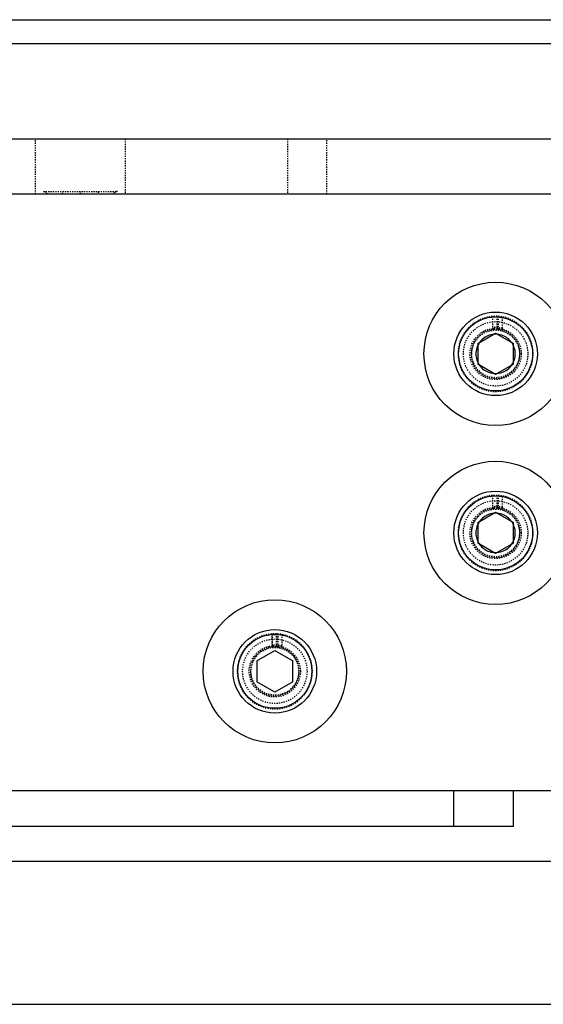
# Model space of a CAD drawing. Header units: millimetres. Extents: x -24622 to 57, y -1603 to 1112.
# Tile 159 of 219: x -671 to -627, y 644 to 726. Entities that reach past the tile are written whole.
import ezdxf
from ezdxf.lldxf.tags import DXFTag

# ---------------------------------------------------------------- set-up
doc = ezdxf.new("R2010")
doc.units = ezdxf.units.MM
doc.linetypes.add('HIDDEN', pattern=[0.2, 0.1, -0.1])
doc.layers.add('DEFAULT_2', color=8, linetype='HIDDEN')
tags = doc.linetypes.add('CENTER', pattern=[2, 1.25, -0.25, 0.25, -0.25]).pattern_tags.tags
tags[10:11] = [DXFTag(74, 4), DXFTag(75, 0), DXFTag(340, '0'), DXFTag(46, 1.0), DXFTag(50, 0.0), DXFTag(44, 0.0), DXFTag(45, 0.0)]
tags[8:9] = [DXFTag(74, 4), DXFTag(75, 0), DXFTag(340, '0'), DXFTag(46, 1.0), DXFTag(50, 0.0), DXFTag(44, 0.0), DXFTag(45, 0.0)]
tags[6:7] = [DXFTag(74, 4), DXFTag(75, 0), DXFTag(340, '0'), DXFTag(46, 1.0), DXFTag(50, 0.0), DXFTag(44, 0.0), DXFTag(45, 0.0)]
tags[4:5] = [DXFTag(74, 4), DXFTag(75, 0), DXFTag(340, '0'), DXFTag(46, 1.0), DXFTag(50, 0.0), DXFTag(44, 0.0), DXFTag(45, 0.0)]

msp = doc.modelspace()

# ---------------------------------------------------------------- linework, layer by layer
at = {"color": 7, "linetype": 'Continuous'}
for p, q in [((-763.768, 726.121), (-563.768, 726.121)), ((-563.768, 716.121), (-763.768, 716.121)), ((-678.971, 711.521), (-602.36, 711.521)), ((-632.847, 698.987), (-631.347, 699.853)), ((-631.347, 699.853), (-629.847, 698.987)), ((-632.847, 698.987), (-632.847, 697.255)), ((-629.847, 697.255), (-629.847, 698.987)), ((-631.347, 696.389), (-632.847, 697.255)), ((-629.847, 697.255), (-631.347, 696.389)), ((-632.847, 683.987), (-631.347, 684.853)), ((-631.347, 684.853), (-629.847, 683.987)), ((-632.847, 683.987), (-632.847, 682.255)), ((-629.847, 682.255), (-629.847, 683.987)), ((-631.347, 681.389), (-632.847, 682.255)), ((-629.847, 682.255), (-631.347, 681.389)), ((-651.347, 672.387), (-649.847, 673.253)), ((-649.847, 673.253), (-648.347, 672.387)), ((-651.347, 672.387), (-651.347, 670.655)), ((-648.347, 670.655), (-648.347, 672.387)), ((-649.847, 669.789), (-651.347, 670.655)), ((-648.347, 670.655), (-649.847, 669.789)), ((-625.768, 661.521), (-686.847, 661.521)), ((-634.847, 658.521), (-634.847, 661.521)), ((-629.847, 658.521), (-629.847, 661.521)), ((-629.847, 658.521), (-687.847, 658.521)), ((-708.768, 655.621), (-625.768, 655.621)), ((-708.768, 643.621), (-588.768, 643.621))]:
    msp.add_line(p, q, dxfattribs=at)
at = {"color": 1, "linetype": 'CENTER', "ltscale": 40.64}
msp.add_line((-763.768, 724.121), (-563.768, 724.121), dxfattribs=at)
at = {"color": 7, "linetype": 'Continuous'}
for centre, radius in [((-631.347, 698.121), 6), ((-631.347, 698.121), 3.5), ((-631.347, 698.121), 3.1), ((-631.347, 683.121), 6), ((-631.347, 683.121), 3.5), ((-631.347, 683.121), 3.1), ((-649.847, 671.521), 6), ((-649.847, 671.521), 3.5), ((-649.847, 671.521), 3.1)]:
    msp.add_circle(centre, radius, dxfattribs=at)
for points, start_tangent, end_tangent in [([(-631.347, 699.771), (-631.875, 699.685), (-632.335, 699.442), (-632.692, 699.077), (-632.92, 698.619), (-632.997, 698.115), (-632.916, 697.612), (-632.686, 697.157), (-632.33, 696.796), (-631.871, 696.557), (-631.347, 696.471)], (-0.999873, -0.015949), (0.999884, -0.015252)), ([(-631.347, 696.471), (-630.819, 696.558), (-630.358, 696.8), (-630.002, 697.166), (-629.774, 697.624), (-629.697, 698.128), (-629.778, 698.63), (-630.008, 699.085), (-630.364, 699.447), (-630.823, 699.686), (-631.347, 699.771)], (0.999873, 0.015949), (-0.999884, 0.015252)), ([(-631.347, 684.771), (-631.876, 684.684), (-632.337, 684.442), (-632.693, 684.076), (-632.92, 683.618), (-632.997, 683.114), (-632.916, 682.611), (-632.685, 682.156), (-632.329, 681.795), (-631.87, 681.556), (-631.347, 681.471)], (-0.999864, -0.016473), (0.999893, -0.014611)), ([(-631.347, 681.471), (-630.818, 681.558), (-630.357, 681.801), (-630.001, 682.167), (-629.773, 682.625), (-629.697, 683.129), (-629.778, 683.632), (-630.009, 684.086), (-630.365, 684.447), (-630.824, 684.686), (-631.347, 684.771)], (0.999864, 0.016473), (-0.999893, 0.014611))]:
    msp.add_spline(points, degree=3, dxfattribs=dict(at, start_tangent=start_tangent, end_tangent=end_tangent))
at = {"layer": 'DEFAULT_2', "color": 8, "linetype": 'HIDDEN'}
for p, q in [((-669.887, 711.521), (-669.887, 716.121)), ((-662.387, 716.121), (-662.387, 711.521)), ((-648.787, 716.121), (-648.787, 711.521)), ((-645.487, 711.521), (-645.487, 716.121)), ((-669.237, 711.721), (-663.037, 711.721)), ((-667.637, 711.521), (-667.637, 711.721)), ((-666.137, 711.521), (-666.137, 711.721)), ((-664.637, 711.721), (-664.637, 711.521)), ((-631.567, 700.159), (-631.567, 701.264)), ((-631.21, 700.167), (-631.21, 701.268)), ((-631.127, 701.264), (-631.127, 700.159)), ((-630.77, 700.088), (-630.77, 701.218)), ((-631.567, 685.159), (-631.567, 686.264)), ((-631.21, 685.167), (-631.21, 686.268)), ((-631.127, 686.264), (-631.127, 685.159)), ((-630.77, 685.088), (-630.77, 686.218)), ((-650.067, 673.559), (-650.067, 674.664)), ((-650.034, 673.713), (-650.034, 674.666)), ((-649.71, 673.567), (-649.71, 674.668)), ((-649.627, 674.664), (-649.627, 673.559)), ((-649.594, 674.661), (-649.594, 673.707)), ((-649.27, 674.618), (-649.27, 673.488))]:
    msp.add_line(p, q, dxfattribs=at)
for centre, radius in [((-631.347, 698.121), 2.7), ((-631.347, 698.121), 2.15), ((-631.347, 698.121), 2), ((-631.347, 683.121), 2.7), ((-631.347, 683.121), 2.15), ((-631.347, 683.121), 2), ((-649.847, 671.521), 2.7), ((-649.847, 671.521), 2.15), ((-649.847, 671.521), 2)]:
    msp.add_circle(centre, radius, dxfattribs=at)
for centre, radius, start, end in [((-669.237, 711.321), 0.4, 30, 90), ((-663.037, 711.321), 0.4, 90, 150), ((-631.347, 698.121), 3.15, 87.49981, 85.99513), ((-631.347, 698.121), 2.05, 86.15657, 83.83932), ((-631.347, 698.121), 2.2, 74.78393, 95.73917), ((-631.802, 700.316), 0.592, 354.61673, 0.05051), ((-631.347, 683.121), 3.15, 87.49981, 85.99513), ((-631.347, 683.121), 2.05, 86.15657, 83.83932), ((-631.347, 683.121), 2.2, 74.78393, 95.73917), ((-631.802, 685.316), 0.592, 354.61673, 0.05051), ((-649.847, 671.521), 3.15, 87.49981, 85.99513), ((-649.847, 671.521), 2.05, 86.15657, 83.83932), ((-649.847, 671.521), 2.2, 74.78393, 94.8893), ((-650.307, 673.717), 0.598, 355.21486, 0.03202)]:
    msp.add_arc(centre, radius, start, end, dxfattribs=at)
for points, start_tangent, end_tangent in [([(-631.567, 700.31), (-631.566, 700.268), (-631.545, 700.162)], (0, -1), (0.355412, -0.93471)), ([(-631.232, 700.168), (-631.225, 700.188), (-631.212, 700.261)], (0.35165, 0.936131), (0.094748, 0.995501)), ([(-631.105, 700.158), (-631.114, 700.19), (-631.127, 700.31)], (-0.325842, 0.945424), (0, 1)), ([(-630.77, 700.244), (-630.771, 700.202), (-630.792, 700.095)], (0, -1), (-0.366552, -0.930398)), ([(-631.567, 685.31), (-631.566, 685.268), (-631.545, 685.162)], (0, -1), (0.355412, -0.93471)), ([(-631.232, 685.168), (-631.225, 685.188), (-631.212, 685.261)], (0.35165, 0.936131), (0.094748, 0.995501)), ([(-631.105, 685.158), (-631.114, 685.19), (-631.127, 685.31)], (-0.325842, 0.945424), (0, 1)), ([(-630.77, 685.244), (-630.771, 685.202), (-630.792, 685.095)], (0, -1), (-0.366552, -0.930398)), ([(-650.034, 673.713), (-650.033, 673.671), (-650.012, 673.565)], (0, -1), (0.35398, -0.935253)), ([(-649.732, 673.568), (-649.725, 673.589), (-649.712, 673.667)], (0.35165, 0.936131), (0.084013, 0.996465)), ([(-649.573, 673.554), (-649.582, 673.586), (-649.594, 673.707)], (-0.32365, 0.946177), (0, 1)), ([(-649.27, 673.644), (-649.271, 673.602), (-649.292, 673.495)], (0, -1), (-0.366552, -0.930398))]:
    msp.add_spline(points, degree=3, dxfattribs=dict(at, start_tangent=start_tangent, end_tangent=end_tangent))

doc.saveas('drawing.dxf')
